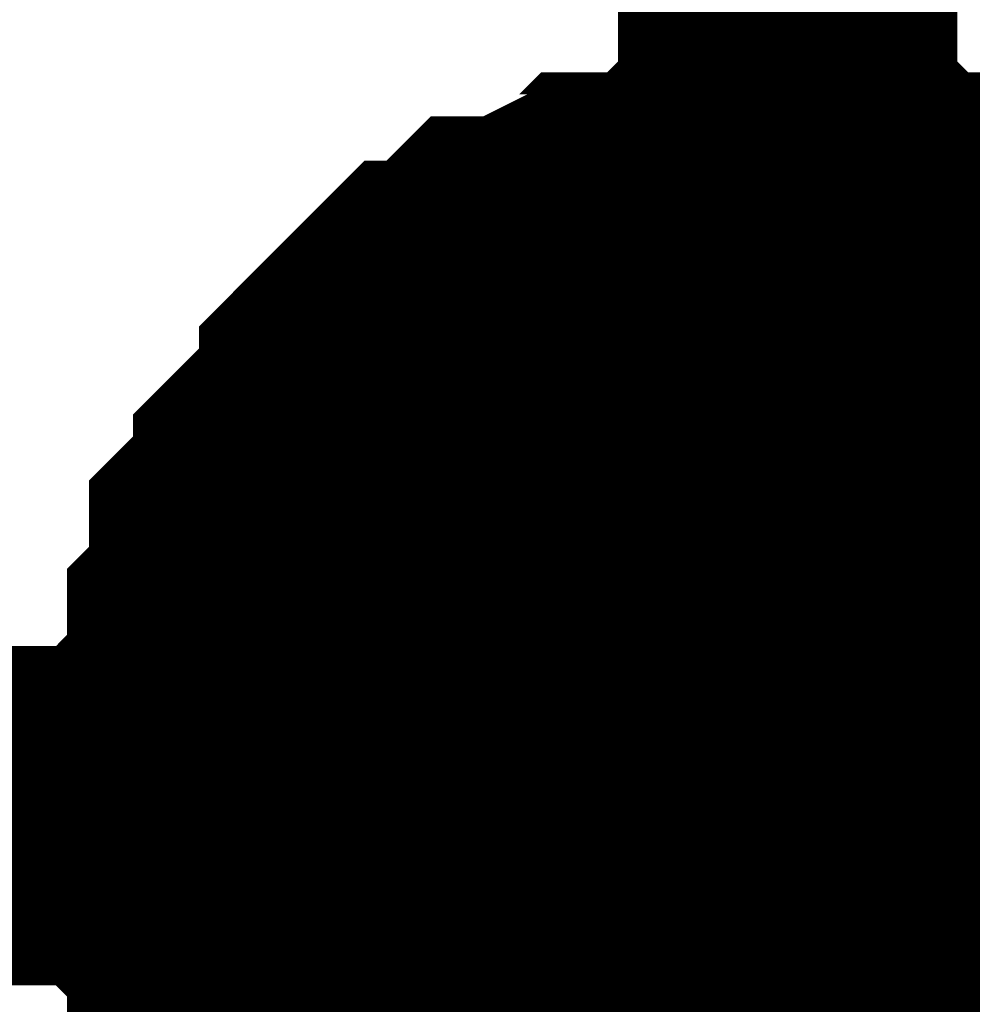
# Model space of a CAD drawing. Header units: inches. Extents: x 0 to 292, y 0 to 193.
# Tile 128 of 155: x 276.399 to 277.241, y 95.827 to 96.697. Entities that reach past the tile are written whole.
import ezdxf

# ---------------------------------------------------------------- set-up
doc = ezdxf.new("R2010")
doc.units = ezdxf.units.IN
doc.layers.add('Sheet', color=255, linetype='Continuous')

msp = doc.modelspace()

# ---------------------------------------------------------------- linework, layer by layer
at = {"layer": 'Sheet'}
for points in [[(277.07805, 98.54708, 0.29972, 0.29972, 0), (277.07805, 95.99374, 0.29972, 0.29972, 0), (277.07805, 93.45989, 0.29972, 0.29972, 0), (277.07805, 88.39221, 0.29972, 0.29972, 0), (277.07805, 86.09225, 0.29972, 0.29972, 0)], [(276.57147, 95.99374, 0.29972, 0.29972, 0), (276.57147, 96.01323, 0.29972, 0.29972, 0), (276.57147, 96.05221, 0.29972, 0.29972, 0), (276.57147, 96.0717, 0.29972, 0.29972, 0), (276.59096, 96.0912, 0.29972, 0.29972, 0), (276.59096, 96.13018, 0.29972, 0.29972, 0), (276.59096, 96.14967, 0.29972, 0.29972, 0), (276.61044, 96.16916, 0.29972, 0.29972, 0), (276.61044, 96.20814, 0.29972, 0.29972, 0), (276.61044, 96.22763, 0.29972, 0.29972, 0), (276.62992, 96.24712, 0.29972, 0.29972, 0), (276.64941, 96.26662, 0.29972, 0.29972, 0), (276.64941, 96.28611, 0.29972, 0.29972, 0), (276.66889, 96.3056, 0.29972, 0.29972, 0), (276.68837, 96.32509, 0.29972, 0.29972, 0), (276.70786, 96.34458, 0.29972, 0.29972, 0), (276.70786, 96.36407, 0.29972, 0.29972, 0), (276.72734, 96.38356, 0.29972, 0.29972, 0), (276.74682, 96.40305, 0.29972, 0.29972, 0), (276.76631, 96.42254, 0.29972, 0.29972, 0), (276.78579, 96.42254, 0.29972, 0.29972, 0), (276.80528, 96.44204, 0.29972, 0.29972, 0), (276.82476, 96.46153, 0.29972, 0.29972, 0), (276.84424, 96.46153, 0.29972, 0.29972, 0), (276.88321, 96.48102, 0.29972, 0.29972, 0), (276.90269, 96.48102, 0.29972, 0.29972, 0), (276.92218, 96.50051, 0.29972, 0.29972, 0), (276.94166, 96.50051, 0.29972, 0.29972, 0), (276.98063, 96.50051, 0.29972, 0.29972, 0), (277.00011, 96.52, 0.29972, 0.29972, 0), (277.0196, 96.52, 0.29972, 0.29972, 0), (277.05856, 96.52, 0.29972, 0.29972, 0), (277.07805, 96.52, 0.29972, 0.29972, 0)], [(276.57147, 95.99374, 0.29972, 0.29972, 0), (276.57147, 96.01323, 0.29972, 0.29972, 0), (276.57147, 96.05221, 0.29972, 0.29972, 0), (276.57147, 96.0717, 0.29972, 0.29972, 0), (276.59096, 96.0912, 0.29972, 0.29972, 0), (276.59096, 96.13018, 0.29972, 0.29972, 0), (276.59096, 96.14967, 0.29972, 0.29972, 0), (276.61044, 96.16916, 0.29972, 0.29972, 0), (276.61044, 96.20814, 0.29972, 0.29972, 0), (276.61044, 96.22763, 0.29972, 0.29972, 0), (276.62992, 96.24712, 0.29972, 0.29972, 0), (276.64941, 96.26662, 0.29972, 0.29972, 0), (276.64941, 96.28611, 0.29972, 0.29972, 0), (276.66889, 96.3056, 0.29972, 0.29972, 0), (276.68837, 96.32509, 0.29972, 0.29972, 0), (276.70786, 96.34458, 0.29972, 0.29972, 0), (276.70786, 96.36407, 0.29972, 0.29972, 0), (276.72734, 96.38356, 0.29972, 0.29972, 0), (276.74682, 96.40305, 0.29972, 0.29972, 0), (276.76631, 96.42254, 0.29972, 0.29972, 0), (276.78579, 96.42254, 0.29972, 0.29972, 0), (276.80528, 96.44204, 0.29972, 0.29972, 0), (276.82476, 96.46153, 0.29972, 0.29972, 0), (276.84424, 96.46153, 0.29972, 0.29972, 0), (276.88321, 96.48102, 0.29972, 0.29972, 0), (276.90269, 96.48102, 0.29972, 0.29972, 0), (276.92218, 96.50051, 0.29972, 0.29972, 0), (276.94166, 96.50051, 0.29972, 0.29972, 0), (276.98063, 96.50051, 0.29972, 0.29972, 0), (277.00011, 96.52, 0.29972, 0.29972, 0), (277.0196, 96.52, 0.29972, 0.29972, 0), (277.05856, 96.52, 0.29972, 0.29972, 0), (277.07805, 96.52, 0.29972, 0.29972, 0)], [(276.57147, 95.99374, 0.29972, 0.29972, 0), (276.57147, 96.01323, 0.29972, 0.29972, 0), (276.57147, 96.05221, 0.29972, 0.29972, 0), (276.57147, 96.0717, 0.29972, 0.29972, 0), (276.59096, 96.0912, 0.29972, 0.29972, 0), (276.59096, 96.13018, 0.29972, 0.29972, 0), (276.59096, 96.14967, 0.29972, 0.29972, 0), (276.61044, 96.16916, 0.29972, 0.29972, 0), (276.61044, 96.20814, 0.29972, 0.29972, 0), (276.61044, 96.22763, 0.29972, 0.29972, 0), (276.62992, 96.24712, 0.29972, 0.29972, 0), (276.64941, 96.26662, 0.29972, 0.29972, 0), (276.64941, 96.28611, 0.29972, 0.29972, 0), (276.66889, 96.3056, 0.29972, 0.29972, 0), (276.68837, 96.32509, 0.29972, 0.29972, 0), (276.70786, 96.34458, 0.29972, 0.29972, 0), (276.70786, 96.36407, 0.29972, 0.29972, 0), (276.72734, 96.38356, 0.29972, 0.29972, 0), (276.74682, 96.40305, 0.29972, 0.29972, 0), (276.76631, 96.42254, 0.29972, 0.29972, 0), (276.78579, 96.42254, 0.29972, 0.29972, 0), (276.80528, 96.44204, 0.29972, 0.29972, 0), (276.82476, 96.46153, 0.29972, 0.29972, 0), (276.84424, 96.46153, 0.29972, 0.29972, 0), (276.88321, 96.48102, 0.29972, 0.29972, 0), (276.90269, 96.48102, 0.29972, 0.29972, 0), (276.92218, 96.50051, 0.29972, 0.29972, 0), (276.94166, 96.50051, 0.29972, 0.29972, 0), (276.98063, 96.50051, 0.29972, 0.29972, 0), (277.00011, 96.52, 0.29972, 0.29972, 0), (277.0196, 96.52, 0.29972, 0.29972, 0), (277.05856, 96.52, 0.29972, 0.29972, 0), (277.07805, 96.52, 0.29972, 0.29972, 0)], [(276.57147, 95.99374, 0.29972, 0.29972, 0), (276.57147, 96.01323, 0.29972, 0.29972, 0), (276.57147, 96.05221, 0.29972, 0.29972, 0), (276.57147, 96.0717, 0.29972, 0.29972, 0), (276.59096, 96.0912, 0.29972, 0.29972, 0), (276.59096, 96.13018, 0.29972, 0.29972, 0), (276.59096, 96.14967, 0.29972, 0.29972, 0), (276.61044, 96.16916, 0.29972, 0.29972, 0), (276.61044, 96.20814, 0.29972, 0.29972, 0), (276.61044, 96.22763, 0.29972, 0.29972, 0), (276.62992, 96.24712, 0.29972, 0.29972, 0), (276.64941, 96.26662, 0.29972, 0.29972, 0), (276.64941, 96.28611, 0.29972, 0.29972, 0), (276.66889, 96.3056, 0.29972, 0.29972, 0), (276.68837, 96.32509, 0.29972, 0.29972, 0), (276.70786, 96.34458, 0.29972, 0.29972, 0), (276.70786, 96.36407, 0.29972, 0.29972, 0), (276.72734, 96.38356, 0.29972, 0.29972, 0), (276.74682, 96.40305, 0.29972, 0.29972, 0), (276.76631, 96.42254, 0.29972, 0.29972, 0), (276.78579, 96.42254, 0.29972, 0.29972, 0), (276.80528, 96.44204, 0.29972, 0.29972, 0), (276.82476, 96.46153, 0.29972, 0.29972, 0), (276.84424, 96.46153, 0.29972, 0.29972, 0), (276.88321, 96.48102, 0.29972, 0.29972, 0), (276.90269, 96.48102, 0.29972, 0.29972, 0), (276.92218, 96.50051, 0.29972, 0.29972, 0), (276.94166, 96.50051, 0.29972, 0.29972, 0), (276.98063, 96.50051, 0.29972, 0.29972, 0), (277.00011, 96.52, 0.29972, 0.29972, 0), (277.0196, 96.52, 0.29972, 0.29972, 0), (277.05856, 96.52, 0.29972, 0.29972, 0), (277.07805, 96.52, 0.29972, 0.29972, 0)], [(276.57147, 95.99374, 0.29972, 0.29972, 0), (276.57147, 96.01323, 0.29972, 0.29972, 0), (276.57147, 96.05221, 0.29972, 0.29972, 0), (276.57147, 96.0717, 0.29972, 0.29972, 0), (276.59096, 96.0912, 0.29972, 0.29972, 0), (276.59096, 96.13018, 0.29972, 0.29972, 0), (276.59096, 96.14967, 0.29972, 0.29972, 0), (276.61044, 96.16916, 0.29972, 0.29972, 0), (276.61044, 96.20814, 0.29972, 0.29972, 0), (276.61044, 96.22763, 0.29972, 0.29972, 0), (276.62992, 96.24712, 0.29972, 0.29972, 0), (276.64941, 96.26662, 0.29972, 0.29972, 0), (276.64941, 96.28611, 0.29972, 0.29972, 0), (276.66889, 96.3056, 0.29972, 0.29972, 0), (276.68837, 96.32509, 0.29972, 0.29972, 0), (276.70786, 96.34458, 0.29972, 0.29972, 0), (276.70786, 96.36407, 0.29972, 0.29972, 0), (276.72734, 96.38356, 0.29972, 0.29972, 0), (276.74682, 96.40305, 0.29972, 0.29972, 0), (276.76631, 96.42254, 0.29972, 0.29972, 0), (276.78579, 96.42254, 0.29972, 0.29972, 0), (276.80528, 96.44204, 0.29972, 0.29972, 0), (276.82476, 96.46153, 0.29972, 0.29972, 0), (276.84424, 96.46153, 0.29972, 0.29972, 0), (276.88321, 96.48102, 0.29972, 0.29972, 0), (276.90269, 96.48102, 0.29972, 0.29972, 0), (276.92218, 96.50051, 0.29972, 0.29972, 0), (276.94166, 96.50051, 0.29972, 0.29972, 0), (276.98063, 96.50051, 0.29972, 0.29972, 0), (277.00011, 96.52, 0.29972, 0.29972, 0), (277.0196, 96.52, 0.29972, 0.29972, 0), (277.05856, 96.52, 0.29972, 0.29972, 0), (277.07805, 96.52, 0.29972, 0.29972, 0)], [(277.07805, 96.52, 0.29972, 0.29972, 0), (277.07805, 96.52, 0.29972, 0.29972, 0)], [(277.07805, 96.52, 0.29972, 0.29972, 0), (277.09753, 96.52, 0.29972, 0.29972, 0), (277.1365, 96.52, 0.29972, 0.29972, 0), (277.15598, 96.52, 0.29972, 0.29972, 0), (277.17547, 96.50051, 0.29972, 0.29972, 0), (277.19495, 96.50051, 0.29972, 0.29972, 0), (277.23392, 96.50051, 0.29972, 0.29972, 0), (277.2534, 96.48102, 0.29972, 0.29972, 0), (277.27289, 96.48102, 0.29972, 0.29972, 0), (277.29237, 96.46153, 0.29972, 0.29972, 0), (277.31185, 96.46153, 0.29972, 0.29972, 0), (277.33134, 96.44204, 0.29972, 0.29972, 0), (277.35082, 96.42254, 0.29972, 0.29972, 0), (277.3703, 96.42254, 0.29972, 0.29972, 0), (277.38979, 96.40305, 0.29972, 0.29972, 0), (277.40927, 96.38356, 0.29972, 0.29972, 0)], [(277.07805, 96.52, 0.29972, 0.29972, 0), (277.07805, 96.52, 0.29972, 0.29972, 0)], [(277.07805, 96.52, 0.29972, 0.29972, 0), (277.09753, 96.52, 0.29972, 0.29972, 0), (277.1365, 96.52, 0.29972, 0.29972, 0), (277.15598, 96.52, 0.29972, 0.29972, 0), (277.17547, 96.50051, 0.29972, 0.29972, 0), (277.19495, 96.50051, 0.29972, 0.29972, 0), (277.23392, 96.50051, 0.29972, 0.29972, 0), (277.2534, 96.48102, 0.29972, 0.29972, 0), (277.27289, 96.48102, 0.29972, 0.29972, 0), (277.29237, 96.46153, 0.29972, 0.29972, 0), (277.31185, 96.46153, 0.29972, 0.29972, 0), (277.33134, 96.44204, 0.29972, 0.29972, 0), (277.35082, 96.42254, 0.29972, 0.29972, 0), (277.3703, 96.42254, 0.29972, 0.29972, 0), (277.38979, 96.40305, 0.29972, 0.29972, 0), (277.40927, 96.38356, 0.29972, 0.29972, 0)], [(277.07805, 96.52, 0.29972, 0.29972, 0), (277.07805, 96.52, 0.29972, 0.29972, 0)], [(277.07805, 96.52, 0.29972, 0.29972, 0), (277.09753, 96.52, 0.29972, 0.29972, 0), (277.1365, 96.52, 0.29972, 0.29972, 0), (277.15598, 96.52, 0.29972, 0.29972, 0), (277.17547, 96.50051, 0.29972, 0.29972, 0), (277.19495, 96.50051, 0.29972, 0.29972, 0), (277.23392, 96.50051, 0.29972, 0.29972, 0), (277.2534, 96.48102, 0.29972, 0.29972, 0), (277.27289, 96.48102, 0.29972, 0.29972, 0), (277.29237, 96.46153, 0.29972, 0.29972, 0), (277.31185, 96.46153, 0.29972, 0.29972, 0), (277.33134, 96.44204, 0.29972, 0.29972, 0), (277.35082, 96.42254, 0.29972, 0.29972, 0), (277.3703, 96.42254, 0.29972, 0.29972, 0), (277.38979, 96.40305, 0.29972, 0.29972, 0), (277.40927, 96.38356, 0.29972, 0.29972, 0)], [(277.07805, 96.52, 0.29972, 0.29972, 0), (277.07805, 96.52, 0.29972, 0.29972, 0)], [(277.07805, 96.52, 0.29972, 0.29972, 0), (277.09753, 96.52, 0.29972, 0.29972, 0), (277.1365, 96.52, 0.29972, 0.29972, 0), (277.15598, 96.52, 0.29972, 0.29972, 0), (277.17547, 96.50051, 0.29972, 0.29972, 0), (277.19495, 96.50051, 0.29972, 0.29972, 0), (277.23392, 96.50051, 0.29972, 0.29972, 0), (277.2534, 96.48102, 0.29972, 0.29972, 0), (277.27289, 96.48102, 0.29972, 0.29972, 0), (277.29237, 96.46153, 0.29972, 0.29972, 0), (277.31185, 96.46153, 0.29972, 0.29972, 0), (277.33134, 96.44204, 0.29972, 0.29972, 0), (277.35082, 96.42254, 0.29972, 0.29972, 0), (277.3703, 96.42254, 0.29972, 0.29972, 0), (277.38979, 96.40305, 0.29972, 0.29972, 0), (277.40927, 96.38356, 0.29972, 0.29972, 0)], [(277.07805, 96.52, 0.29972, 0.29972, 0), (277.07805, 96.52, 0.29972, 0.29972, 0)], [(277.07805, 96.52, 0.29972, 0.29972, 0), (277.09753, 96.52, 0.29972, 0.29972, 0), (277.1365, 96.52, 0.29972, 0.29972, 0), (277.15598, 96.52, 0.29972, 0.29972, 0), (277.17547, 96.50051, 0.29972, 0.29972, 0), (277.19495, 96.50051, 0.29972, 0.29972, 0), (277.23392, 96.50051, 0.29972, 0.29972, 0), (277.2534, 96.48102, 0.29972, 0.29972, 0), (277.27289, 96.48102, 0.29972, 0.29972, 0), (277.29237, 96.46153, 0.29972, 0.29972, 0), (277.31185, 96.46153, 0.29972, 0.29972, 0), (277.33134, 96.44204, 0.29972, 0.29972, 0), (277.35082, 96.42254, 0.29972, 0.29972, 0), (277.3703, 96.42254, 0.29972, 0.29972, 0), (277.38979, 96.40305, 0.29972, 0.29972, 0), (277.40927, 96.38356, 0.29972, 0.29972, 0)], [(276.57147, 95.99374, 0.09906, 0.09906, 0), (276.57147, 96.01323, 0.09906, 0.09906, 0), (276.57147, 96.05221, 0.09906, 0.09906, 0), (276.57147, 96.0717, 0.09906, 0.09906, 0), (276.59096, 96.0912, 0.09906, 0.09906, 0), (276.59096, 96.13018, 0.09906, 0.09906, 0), (276.59096, 96.14967, 0.09906, 0.09906, 0), (276.61044, 96.16916, 0.09906, 0.09906, 0), (276.61044, 96.20814, 0.09906, 0.09906, 0), (276.61044, 96.22763, 0.09906, 0.09906, 0), (276.62992, 96.24712, 0.09906, 0.09906, 0), (276.64941, 96.26662, 0.09906, 0.09906, 0), (276.64941, 96.28611, 0.09906, 0.09906, 0), (276.66889, 96.3056, 0.09906, 0.09906, 0), (276.68837, 96.32509, 0.09906, 0.09906, 0), (276.70786, 96.34458, 0.09906, 0.09906, 0), (276.70786, 96.36407, 0.09906, 0.09906, 0), (276.72734, 96.38356, 0.09906, 0.09906, 0), (276.74682, 96.40305, 0.09906, 0.09906, 0), (276.76631, 96.42254, 0.09906, 0.09906, 0), (276.78579, 96.42254, 0.09906, 0.09906, 0), (276.80528, 96.44204, 0.09906, 0.09906, 0), (276.82476, 96.46153, 0.09906, 0.09906, 0), (276.84424, 96.46153, 0.09906, 0.09906, 0), (276.88321, 96.48102, 0.09906, 0.09906, 0), (276.90269, 96.48102, 0.09906, 0.09906, 0), (276.92218, 96.50051, 0.09906, 0.09906, 0), (276.94166, 96.50051, 0.09906, 0.09906, 0), (276.98063, 96.50051, 0.09906, 0.09906, 0), (277.00011, 96.52, 0.09906, 0.09906, 0), (277.0196, 96.52, 0.09906, 0.09906, 0), (277.05856, 96.52, 0.09906, 0.09906, 0), (277.07805, 96.52, 0.09906, 0.09906, 0)], [(276.57147, 95.99374, 0.09906, 0.09906, 0), (276.57147, 96.01323, 0.09906, 0.09906, 0), (276.57147, 96.05221, 0.09906, 0.09906, 0), (276.57147, 96.0717, 0.09906, 0.09906, 0), (276.59096, 96.0912, 0.09906, 0.09906, 0), (276.59096, 96.13018, 0.09906, 0.09906, 0), (276.59096, 96.14967, 0.09906, 0.09906, 0), (276.61044, 96.16916, 0.09906, 0.09906, 0), (276.61044, 96.20814, 0.09906, 0.09906, 0), (276.61044, 96.22763, 0.09906, 0.09906, 0), (276.62992, 96.24712, 0.09906, 0.09906, 0), (276.64941, 96.26662, 0.09906, 0.09906, 0), (276.64941, 96.28611, 0.09906, 0.09906, 0), (276.66889, 96.3056, 0.09906, 0.09906, 0), (276.68837, 96.32509, 0.09906, 0.09906, 0), (276.70786, 96.34458, 0.09906, 0.09906, 0), (276.70786, 96.36407, 0.09906, 0.09906, 0), (276.72734, 96.38356, 0.09906, 0.09906, 0), (276.74682, 96.40305, 0.09906, 0.09906, 0), (276.76631, 96.42254, 0.09906, 0.09906, 0), (276.78579, 96.42254, 0.09906, 0.09906, 0), (276.80528, 96.44204, 0.09906, 0.09906, 0), (276.82476, 96.46153, 0.09906, 0.09906, 0), (276.84424, 96.46153, 0.09906, 0.09906, 0), (276.88321, 96.48102, 0.09906, 0.09906, 0), (276.90269, 96.48102, 0.09906, 0.09906, 0), (276.92218, 96.50051, 0.09906, 0.09906, 0), (276.94166, 96.50051, 0.09906, 0.09906, 0), (276.98063, 96.50051, 0.09906, 0.09906, 0), (277.00011, 96.52, 0.09906, 0.09906, 0), (277.0196, 96.52, 0.09906, 0.09906, 0), (277.05856, 96.52, 0.09906, 0.09906, 0), (277.07805, 96.52, 0.09906, 0.09906, 0)], [(276.57147, 95.99374, 0.09906, 0.09906, 0), (276.57147, 96.01323, 0.09906, 0.09906, 0), (276.57147, 96.05221, 0.09906, 0.09906, 0), (276.57147, 96.0717, 0.09906, 0.09906, 0), (276.59096, 96.0912, 0.09906, 0.09906, 0), (276.59096, 96.13018, 0.09906, 0.09906, 0), (276.59096, 96.14967, 0.09906, 0.09906, 0), (276.61044, 96.16916, 0.09906, 0.09906, 0), (276.61044, 96.20814, 0.09906, 0.09906, 0), (276.61044, 96.22763, 0.09906, 0.09906, 0), (276.62992, 96.24712, 0.09906, 0.09906, 0), (276.64941, 96.26662, 0.09906, 0.09906, 0), (276.64941, 96.28611, 0.09906, 0.09906, 0), (276.66889, 96.3056, 0.09906, 0.09906, 0), (276.68837, 96.32509, 0.09906, 0.09906, 0), (276.70786, 96.34458, 0.09906, 0.09906, 0), (276.70786, 96.36407, 0.09906, 0.09906, 0), (276.72734, 96.38356, 0.09906, 0.09906, 0), (276.74682, 96.40305, 0.09906, 0.09906, 0), (276.76631, 96.42254, 0.09906, 0.09906, 0), (276.78579, 96.42254, 0.09906, 0.09906, 0), (276.80528, 96.44204, 0.09906, 0.09906, 0), (276.82476, 96.46153, 0.09906, 0.09906, 0), (276.84424, 96.46153, 0.09906, 0.09906, 0), (276.88321, 96.48102, 0.09906, 0.09906, 0), (276.90269, 96.48102, 0.09906, 0.09906, 0), (276.92218, 96.50051, 0.09906, 0.09906, 0), (276.94166, 96.50051, 0.09906, 0.09906, 0), (276.98063, 96.50051, 0.09906, 0.09906, 0), (277.00011, 96.52, 0.09906, 0.09906, 0), (277.0196, 96.52, 0.09906, 0.09906, 0), (277.05856, 96.52, 0.09906, 0.09906, 0), (277.07805, 96.52, 0.09906, 0.09906, 0)], [(276.57147, 95.99374, 0.09906, 0.09906, 0), (276.57147, 96.01323, 0.09906, 0.09906, 0), (276.57147, 96.05221, 0.09906, 0.09906, 0), (276.57147, 96.0717, 0.09906, 0.09906, 0), (276.59096, 96.0912, 0.09906, 0.09906, 0), (276.59096, 96.13018, 0.09906, 0.09906, 0), (276.59096, 96.14967, 0.09906, 0.09906, 0), (276.61044, 96.16916, 0.09906, 0.09906, 0), (276.61044, 96.20814, 0.09906, 0.09906, 0), (276.61044, 96.22763, 0.09906, 0.09906, 0), (276.62992, 96.24712, 0.09906, 0.09906, 0), (276.64941, 96.26662, 0.09906, 0.09906, 0), (276.64941, 96.28611, 0.09906, 0.09906, 0), (276.66889, 96.3056, 0.09906, 0.09906, 0), (276.68837, 96.32509, 0.09906, 0.09906, 0), (276.70786, 96.34458, 0.09906, 0.09906, 0), (276.70786, 96.36407, 0.09906, 0.09906, 0), (276.72734, 96.38356, 0.09906, 0.09906, 0), (276.74682, 96.40305, 0.09906, 0.09906, 0), (276.76631, 96.42254, 0.09906, 0.09906, 0), (276.78579, 96.42254, 0.09906, 0.09906, 0), (276.80528, 96.44204, 0.09906, 0.09906, 0), (276.82476, 96.46153, 0.09906, 0.09906, 0), (276.84424, 96.46153, 0.09906, 0.09906, 0), (276.88321, 96.48102, 0.09906, 0.09906, 0), (276.90269, 96.48102, 0.09906, 0.09906, 0), (276.92218, 96.50051, 0.09906, 0.09906, 0), (276.94166, 96.50051, 0.09906, 0.09906, 0), (276.98063, 96.50051, 0.09906, 0.09906, 0), (277.00011, 96.52, 0.09906, 0.09906, 0), (277.0196, 96.52, 0.09906, 0.09906, 0), (277.05856, 96.52, 0.09906, 0.09906, 0), (277.07805, 96.52, 0.09906, 0.09906, 0)], [(276.57147, 95.99374, 0.09906, 0.09906, 0), (276.57147, 96.01323, 0.09906, 0.09906, 0), (276.57147, 96.05221, 0.09906, 0.09906, 0), (276.57147, 96.0717, 0.09906, 0.09906, 0), (276.59096, 96.0912, 0.09906, 0.09906, 0), (276.59096, 96.13018, 0.09906, 0.09906, 0), (276.59096, 96.14967, 0.09906, 0.09906, 0), (276.61044, 96.16916, 0.09906, 0.09906, 0), (276.61044, 96.20814, 0.09906, 0.09906, 0), (276.61044, 96.22763, 0.09906, 0.09906, 0), (276.62992, 96.24712, 0.09906, 0.09906, 0), (276.64941, 96.26662, 0.09906, 0.09906, 0), (276.64941, 96.28611, 0.09906, 0.09906, 0), (276.66889, 96.3056, 0.09906, 0.09906, 0), (276.68837, 96.32509, 0.09906, 0.09906, 0), (276.70786, 96.34458, 0.09906, 0.09906, 0), (276.70786, 96.36407, 0.09906, 0.09906, 0), (276.72734, 96.38356, 0.09906, 0.09906, 0), (276.74682, 96.40305, 0.09906, 0.09906, 0), (276.76631, 96.42254, 0.09906, 0.09906, 0), (276.78579, 96.42254, 0.09906, 0.09906, 0), (276.80528, 96.44204, 0.09906, 0.09906, 0), (276.82476, 96.46153, 0.09906, 0.09906, 0), (276.84424, 96.46153, 0.09906, 0.09906, 0), (276.88321, 96.48102, 0.09906, 0.09906, 0), (276.90269, 96.48102, 0.09906, 0.09906, 0), (276.92218, 96.50051, 0.09906, 0.09906, 0), (276.94166, 96.50051, 0.09906, 0.09906, 0), (276.98063, 96.50051, 0.09906, 0.09906, 0), (277.00011, 96.52, 0.09906, 0.09906, 0), (277.0196, 96.52, 0.09906, 0.09906, 0), (277.05856, 96.52, 0.09906, 0.09906, 0), (277.07805, 96.52, 0.09906, 0.09906, 0)], [(277.07805, 96.52, 0.09906, 0.09906, 0), (277.07805, 96.52, 0.09906, 0.09906, 0)], [(277.07805, 96.52, 0.09906, 0.09906, 0), (277.09753, 96.52, 0.09906, 0.09906, 0), (277.1365, 96.52, 0.09906, 0.09906, 0), (277.15598, 96.52, 0.09906, 0.09906, 0), (277.17547, 96.50051, 0.09906, 0.09906, 0), (277.19495, 96.50051, 0.09906, 0.09906, 0), (277.23392, 96.50051, 0.09906, 0.09906, 0), (277.2534, 96.48102, 0.09906, 0.09906, 0), (277.27289, 96.48102, 0.09906, 0.09906, 0), (277.29237, 96.46153, 0.09906, 0.09906, 0)], [(277.07805, 96.52, 0.09906, 0.09906, 0), (277.07805, 96.52, 0.09906, 0.09906, 0)], [(277.07805, 96.52, 0.09906, 0.09906, 0), (277.09753, 96.52, 0.09906, 0.09906, 0), (277.1365, 96.52, 0.09906, 0.09906, 0), (277.15598, 96.52, 0.09906, 0.09906, 0), (277.17547, 96.50051, 0.09906, 0.09906, 0), (277.19495, 96.50051, 0.09906, 0.09906, 0), (277.23392, 96.50051, 0.09906, 0.09906, 0), (277.2534, 96.48102, 0.09906, 0.09906, 0), (277.27289, 96.48102, 0.09906, 0.09906, 0), (277.29237, 96.46153, 0.09906, 0.09906, 0)], [(277.07805, 96.52, 0.09906, 0.09906, 0), (277.07805, 96.52, 0.09906, 0.09906, 0)], [(277.07805, 96.52, 0.09906, 0.09906, 0), (277.09753, 96.52, 0.09906, 0.09906, 0), (277.1365, 96.52, 0.09906, 0.09906, 0), (277.15598, 96.52, 0.09906, 0.09906, 0), (277.17547, 96.50051, 0.09906, 0.09906, 0), (277.19495, 96.50051, 0.09906, 0.09906, 0), (277.23392, 96.50051, 0.09906, 0.09906, 0), (277.2534, 96.48102, 0.09906, 0.09906, 0), (277.27289, 96.48102, 0.09906, 0.09906, 0), (277.29237, 96.46153, 0.09906, 0.09906, 0)], [(277.07805, 96.52, 0.09906, 0.09906, 0), (277.07805, 96.52, 0.09906, 0.09906, 0)], [(277.07805, 96.52, 0.09906, 0.09906, 0), (277.09753, 96.52, 0.09906, 0.09906, 0), (277.1365, 96.52, 0.09906, 0.09906, 0), (277.15598, 96.52, 0.09906, 0.09906, 0), (277.17547, 96.50051, 0.09906, 0.09906, 0), (277.19495, 96.50051, 0.09906, 0.09906, 0), (277.23392, 96.50051, 0.09906, 0.09906, 0), (277.2534, 96.48102, 0.09906, 0.09906, 0), (277.27289, 96.48102, 0.09906, 0.09906, 0), (277.29237, 96.46153, 0.09906, 0.09906, 0)], [(277.07805, 96.52, 0.09906, 0.09906, 0), (277.07805, 96.52, 0.09906, 0.09906, 0)], [(277.07805, 96.52, 0.09906, 0.09906, 0), (277.09753, 96.52, 0.09906, 0.09906, 0), (277.1365, 96.52, 0.09906, 0.09906, 0), (277.15598, 96.52, 0.09906, 0.09906, 0), (277.17547, 96.50051, 0.09906, 0.09906, 0), (277.19495, 96.50051, 0.09906, 0.09906, 0), (277.23392, 96.50051, 0.09906, 0.09906, 0), (277.2534, 96.48102, 0.09906, 0.09906, 0), (277.27289, 96.48102, 0.09906, 0.09906, 0), (277.29237, 96.46153, 0.09906, 0.09906, 0)], [(269.45991, 95.99374, 0.29972, 0.29972, 0), (277.07805, 95.99374, 0.29972, 0.29972, 0)], [(276.70786, 95.66239, 0.29972, 0.29972, 0), (276.68837, 95.68188, 0.29972, 0.29972, 0), (276.66889, 95.70137, 0.29972, 0.29972, 0), (276.64941, 95.72086, 0.29972, 0.29972, 0), (276.64941, 95.74036, 0.29972, 0.29972, 0), (276.62992, 95.75985, 0.29972, 0.29972, 0), (276.61044, 95.77934, 0.29972, 0.29972, 0), (276.61044, 95.79883, 0.29972, 0.29972, 0), (276.61044, 95.81832, 0.29972, 0.29972, 0), (276.59096, 95.83781, 0.29972, 0.29972, 0), (276.59096, 95.87679, 0.29972, 0.29972, 0), (276.59096, 95.89628, 0.29972, 0.29972, 0), (276.57147, 95.91578, 0.29972, 0.29972, 0), (276.57147, 95.93527, 0.29972, 0.29972, 0), (276.57147, 95.97425, 0.29972, 0.29972, 0), (276.57147, 95.99374, 0.29972, 0.29972, 0)], [(276.57147, 95.99374, 0.29972, 0.29972, 0), (276.57147, 95.99374, 0.29972, 0.29972, 0)], [(276.70786, 95.66239, 0.29972, 0.29972, 0), (276.68837, 95.68188, 0.29972, 0.29972, 0), (276.66889, 95.70137, 0.29972, 0.29972, 0), (276.64941, 95.72086, 0.29972, 0.29972, 0), (276.64941, 95.74036, 0.29972, 0.29972, 0), (276.62992, 95.75985, 0.29972, 0.29972, 0), (276.61044, 95.77934, 0.29972, 0.29972, 0), (276.61044, 95.79883, 0.29972, 0.29972, 0), (276.61044, 95.81832, 0.29972, 0.29972, 0), (276.59096, 95.83781, 0.29972, 0.29972, 0), (276.59096, 95.87679, 0.29972, 0.29972, 0), (276.59096, 95.89628, 0.29972, 0.29972, 0), (276.57147, 95.91578, 0.29972, 0.29972, 0), (276.57147, 95.93527, 0.29972, 0.29972, 0), (276.57147, 95.97425, 0.29972, 0.29972, 0), (276.57147, 95.99374, 0.29972, 0.29972, 0)], [(276.57147, 95.99374, 0.29972, 0.29972, 0), (276.57147, 95.99374, 0.29972, 0.29972, 0)], [(276.70786, 95.66239, 0.29972, 0.29972, 0), (276.68837, 95.68188, 0.29972, 0.29972, 0), (276.66889, 95.70137, 0.29972, 0.29972, 0), (276.64941, 95.72086, 0.29972, 0.29972, 0), (276.64941, 95.74036, 0.29972, 0.29972, 0), (276.62992, 95.75985, 0.29972, 0.29972, 0), (276.61044, 95.77934, 0.29972, 0.29972, 0), (276.61044, 95.79883, 0.29972, 0.29972, 0), (276.61044, 95.81832, 0.29972, 0.29972, 0), (276.59096, 95.83781, 0.29972, 0.29972, 0), (276.59096, 95.87679, 0.29972, 0.29972, 0), (276.59096, 95.89628, 0.29972, 0.29972, 0), (276.57147, 95.91578, 0.29972, 0.29972, 0), (276.57147, 95.93527, 0.29972, 0.29972, 0), (276.57147, 95.97425, 0.29972, 0.29972, 0), (276.57147, 95.99374, 0.29972, 0.29972, 0)], [(276.57147, 95.99374, 0.29972, 0.29972, 0), (276.57147, 95.99374, 0.29972, 0.29972, 0)], [(276.70786, 95.66239, 0.29972, 0.29972, 0), (276.68837, 95.68188, 0.29972, 0.29972, 0), (276.66889, 95.70137, 0.29972, 0.29972, 0), (276.64941, 95.72086, 0.29972, 0.29972, 0), (276.64941, 95.74036, 0.29972, 0.29972, 0), (276.62992, 95.75985, 0.29972, 0.29972, 0), (276.61044, 95.77934, 0.29972, 0.29972, 0), (276.61044, 95.79883, 0.29972, 0.29972, 0), (276.61044, 95.81832, 0.29972, 0.29972, 0), (276.59096, 95.83781, 0.29972, 0.29972, 0), (276.59096, 95.87679, 0.29972, 0.29972, 0), (276.59096, 95.89628, 0.29972, 0.29972, 0), (276.57147, 95.91578, 0.29972, 0.29972, 0), (276.57147, 95.93527, 0.29972, 0.29972, 0), (276.57147, 95.97425, 0.29972, 0.29972, 0), (276.57147, 95.99374, 0.29972, 0.29972, 0)], [(276.57147, 95.99374, 0.29972, 0.29972, 0), (276.57147, 95.99374, 0.29972, 0.29972, 0)], [(276.70786, 95.66239, 0.29972, 0.29972, 0), (276.68837, 95.68188, 0.29972, 0.29972, 0), (276.66889, 95.70137, 0.29972, 0.29972, 0), (276.64941, 95.72086, 0.29972, 0.29972, 0), (276.64941, 95.74036, 0.29972, 0.29972, 0), (276.62992, 95.75985, 0.29972, 0.29972, 0), (276.61044, 95.77934, 0.29972, 0.29972, 0), (276.61044, 95.79883, 0.29972, 0.29972, 0), (276.61044, 95.81832, 0.29972, 0.29972, 0), (276.59096, 95.83781, 0.29972, 0.29972, 0), (276.59096, 95.87679, 0.29972, 0.29972, 0), (276.59096, 95.89628, 0.29972, 0.29972, 0), (276.57147, 95.91578, 0.29972, 0.29972, 0), (276.57147, 95.93527, 0.29972, 0.29972, 0), (276.57147, 95.97425, 0.29972, 0.29972, 0), (276.57147, 95.99374, 0.29972, 0.29972, 0)], [(276.57147, 95.99374, 0.29972, 0.29972, 0), (276.57147, 95.99374, 0.29972, 0.29972, 0)], [(276.62992, 95.75985, 0.09906, 0.09906, 0), (276.61044, 95.77934, 0.09906, 0.09906, 0), (276.61044, 95.79883, 0.09906, 0.09906, 0), (276.61044, 95.81832, 0.09906, 0.09906, 0), (276.59096, 95.83781, 0.09906, 0.09906, 0), (276.59096, 95.87679, 0.09906, 0.09906, 0), (276.59096, 95.89628, 0.09906, 0.09906, 0), (276.57147, 95.91578, 0.09906, 0.09906, 0), (276.57147, 95.93527, 0.09906, 0.09906, 0), (276.57147, 95.97425, 0.09906, 0.09906, 0), (276.57147, 95.99374, 0.09906, 0.09906, 0)], [(276.57147, 95.99374, 0.09906, 0.09906, 0), (276.57147, 95.99374, 0.09906, 0.09906, 0)], [(276.62992, 95.75985, 0.09906, 0.09906, 0), (276.61044, 95.77934, 0.09906, 0.09906, 0), (276.61044, 95.79883, 0.09906, 0.09906, 0), (276.61044, 95.81832, 0.09906, 0.09906, 0), (276.59096, 95.83781, 0.09906, 0.09906, 0), (276.59096, 95.87679, 0.09906, 0.09906, 0), (276.59096, 95.89628, 0.09906, 0.09906, 0), (276.57147, 95.91578, 0.09906, 0.09906, 0), (276.57147, 95.93527, 0.09906, 0.09906, 0), (276.57147, 95.97425, 0.09906, 0.09906, 0), (276.57147, 95.99374, 0.09906, 0.09906, 0)], [(276.57147, 95.99374, 0.09906, 0.09906, 0), (276.57147, 95.99374, 0.09906, 0.09906, 0)], [(276.62992, 95.75985, 0.09906, 0.09906, 0), (276.61044, 95.77934, 0.09906, 0.09906, 0), (276.61044, 95.79883, 0.09906, 0.09906, 0), (276.61044, 95.81832, 0.09906, 0.09906, 0), (276.59096, 95.83781, 0.09906, 0.09906, 0), (276.59096, 95.87679, 0.09906, 0.09906, 0), (276.59096, 95.89628, 0.09906, 0.09906, 0), (276.57147, 95.91578, 0.09906, 0.09906, 0), (276.57147, 95.93527, 0.09906, 0.09906, 0), (276.57147, 95.97425, 0.09906, 0.09906, 0), (276.57147, 95.99374, 0.09906, 0.09906, 0)], [(276.57147, 95.99374, 0.09906, 0.09906, 0), (276.57147, 95.99374, 0.09906, 0.09906, 0)], [(276.62992, 95.75985, 0.09906, 0.09906, 0), (276.61044, 95.77934, 0.09906, 0.09906, 0), (276.61044, 95.79883, 0.09906, 0.09906, 0), (276.61044, 95.81832, 0.09906, 0.09906, 0), (276.59096, 95.83781, 0.09906, 0.09906, 0), (276.59096, 95.87679, 0.09906, 0.09906, 0), (276.59096, 95.89628, 0.09906, 0.09906, 0), (276.57147, 95.91578, 0.09906, 0.09906, 0), (276.57147, 95.93527, 0.09906, 0.09906, 0), (276.57147, 95.97425, 0.09906, 0.09906, 0), (276.57147, 95.99374, 0.09906, 0.09906, 0)], [(276.57147, 95.99374, 0.09906, 0.09906, 0), (276.57147, 95.99374, 0.09906, 0.09906, 0)], [(276.62992, 95.75985, 0.09906, 0.09906, 0), (276.61044, 95.77934, 0.09906, 0.09906, 0), (276.61044, 95.79883, 0.09906, 0.09906, 0), (276.61044, 95.81832, 0.09906, 0.09906, 0), (276.59096, 95.83781, 0.09906, 0.09906, 0), (276.59096, 95.87679, 0.09906, 0.09906, 0), (276.59096, 95.89628, 0.09906, 0.09906, 0), (276.57147, 95.91578, 0.09906, 0.09906, 0), (276.57147, 95.93527, 0.09906, 0.09906, 0), (276.57147, 95.97425, 0.09906, 0.09906, 0), (276.57147, 95.99374, 0.09906, 0.09906, 0)], [(276.57147, 95.99374, 0.09906, 0.09906, 0), (276.57147, 95.99374, 0.09906, 0.09906, 0)]]:
    msp.add_lwpolyline(points, format="xyseb", dxfattribs=at)
msp.add_lwpolyline([(276.86, 96.012, 0.508, 0.508, 1), (277.368, 96.012, 0.508, 0.508, 1)], format="xyseb", close=True, dxfattribs=at)

doc.saveas('drawing.dxf')
